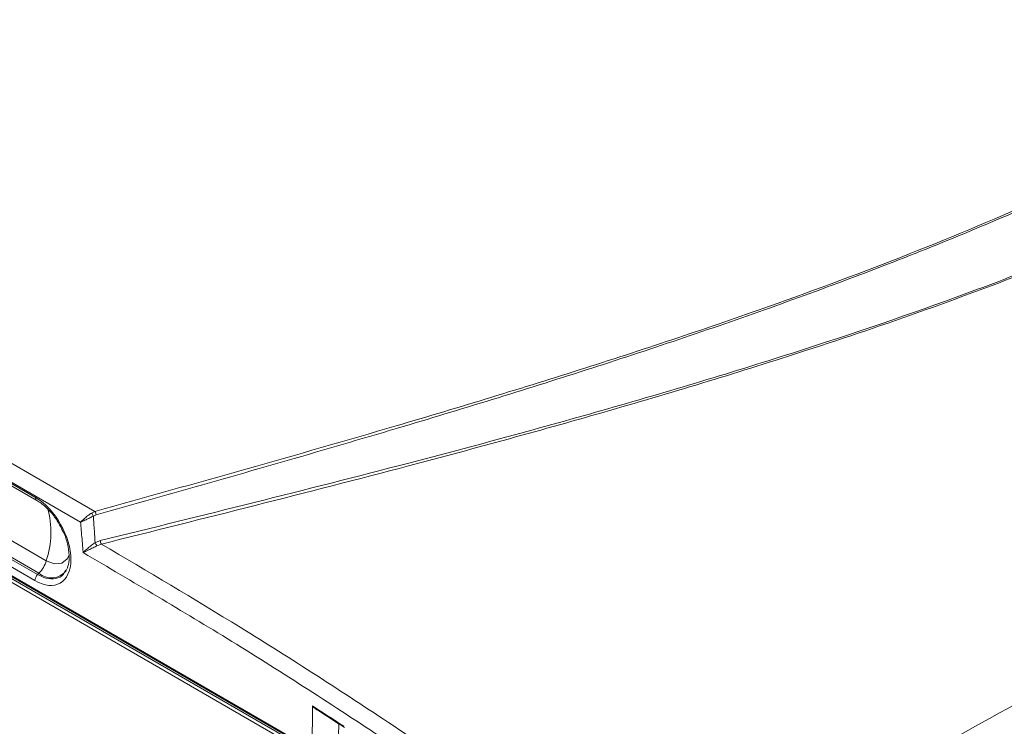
# Model space of a CAD drawing. Header units: millimetres. Extents: x 0 to 2100, y 0 to 1485.
# Tile 99 of 123: x 1403 to 1508, y 1123 to 1198. Entities that reach past the tile are written whole.
import ezdxf

# ---------------------------------------------------------------- set-up
doc = ezdxf.new("R2010")
doc.units = ezdxf.units.MM
doc.header["$LTSCALE"] = 5

msp = doc.modelspace()

# ---------------------------------------------------------------- linework, layer by layer
at = {"color": 7, "linetype": 'Continuous', "lineweight": 15}
for p, q in [((1300.21, 1209.25), (1410.64, 1145.5)), ((1409.11, 1144.34), (1299.29, 1207.74)), ((1308.05, 1192.42), (1461.86, 1103.63)), ((1461.68, 1103.32), (1307.88, 1192.11)), ((1342.43, 1182.68), (1404.3, 1146.97)), ((1342.56, 1182.39), (1404.43, 1146.67)), ((1335.73, 1176.76), (1433.84, 1120.12)), ((1335.79, 1176.62), (1433.9, 1119.98)), ((1343.58, 1175.94), (1405.45, 1140.23)), ((1404.67, 1138.9), (1342.8, 1174.62)), ((1404.24, 1138.12), (1342.37, 1173.83)), ((1342.66, 1174.48), (1404.53, 1138.76)), ((1410.28, 1145.32), (1410.64, 1145.5)), ((1410.77, 1145.12), (1410.48, 1145)), ((1410.67, 1142.16), (1411.21, 1142.38)), ((1411.33, 1142.01), (1410.86, 1141.84)), ((1404.53, 1138.76), (1404.67, 1138.9)), ((1407.45, 1139.08), (1407.55, 1139.24)), ((1433.87, 1124.75), (1433.84, 1120.12)), ((1436.65, 1121.58), (1436.66, 1122.84)), ((1436.66, 1122.68), (1436.72, 1122.8))]:
    msp.add_line(p, q, dxfattribs=at)
at = {"color": 8, "linetype": 'Continuous', "lineweight": 15, "flags": 128}
msp.add_lwpolyline([(1405.45, 1140.23), (1406.34, 1139.89), (1407.12, 1139.96), (1407.7, 1140.43), (1407.91, 1140.84)], dxfattribs=at)
at = {"color": 8, "linetype": 'Continuous', "lineweight": 15}
for centre, radius, start, end in [((1404.61, 1146.93), 0.31, 173.1759, 234.9031), ((1396.37, 1143.28), 9.58, 341.4225, 15.5233), ((1406, 1140.46), 2.05, 229.5242, 320.558)]:
    msp.add_arc(centre, radius, start, end, dxfattribs=at)
at = {"color": 7, "linetype": 'Continuous', "lineweight": 15}
for centre, radius, start, end in [((1409.16, 1144.41), 1.44, 24.0481, 39.1105), ((1410.06, 1145.09), 0.708, 2.931, 35.2828), ((1412.44, 1143.03), 1.98, 206.163, 216.9418), ((1411.98, 1142.42), 0.766, 182.5917, 212.3507), ((1402.44, 1141.11), 3.14, 315.3523, 343.7306), ((1405.22, 1138.06), 0.98, 134.5554, 176.7763)]:
    msp.add_arc(centre, radius, start, end, dxfattribs=at)
for centre, major_axis, start_param, end_param in [((1404.27, 1142.54), (-2.66, 4.69), 2.360722, 5.502314), ((1406.22, 652.09), (-293.15, 516.86), 5.437207, 5.445185)]:
    msp.add_ellipse(centre, major_axis=major_axis, ratio=0.582397, start_param=start_param, end_param=end_param, dxfattribs=at)
for points, knots in [([(1410.64, 1145.5), (1421.4, 1148.49), (1438.99, 1153.4), (1462.99, 1160.7), (1481.27, 1166.79), (1497.62, 1172.88), (1512.04, 1178.91), (1525.79, 1185.44), (1538.67, 1192.51), (1550.35, 1200.11), (1560.76, 1208.16), (1570.27, 1216.47), (1579.16, 1225.02), (1587.68, 1233.7), (1595.86, 1242.21), (1603.91, 1250.47), (1612, 1258.45), (1620.53, 1266.26), (1629.79, 1273.92), (1640.07, 1281.3), (1651.38, 1288.32), (1663.44, 1294.92), (1677.61, 1301.79), (1693.99, 1308.81), (1712.57, 1315.96), (1731.62, 1322.68), (1750.97, 1329.13), (1763.96, 1333.34), (1770.45, 1335.44)], [0, 0, 0, 0, 0.071885, 0.117566, 0.163238, 0.198848, 0.234595, 0.270327, 0.305954, 0.341464, 0.376023, 0.410615, 0.445278, 0.479972, 0.514617, 0.546709, 0.578818, 0.610898, 0.642952, 0.676192, 0.709505, 0.74284, 0.776109, 0.820816, 0.865559, 0.910369, 0.95521, 1, 1, 1, 1]), ([(1770.6, 1335.06), (1762.51, 1332.47), (1746.33, 1327.28), (1722.28, 1319.21), (1702.68, 1312.02), (1687.44, 1305.83), (1675.83, 1300.74), (1664.17, 1295.14), (1652.57, 1288.92), (1641.56, 1282.19), (1631.33, 1274.93), (1621.78, 1267.19), (1612.89, 1259.11), (1604.41, 1250.79), (1595.4, 1241.56), (1585.73, 1231.5), (1574.98, 1220.71), (1565.37, 1211.92), (1557.05, 1205.12), (1550.42, 1200.15), (1543.37, 1195.37), (1535.86, 1190.79), (1527.91, 1186.43), (1519.52, 1182.24), (1510.77, 1178.22), (1498.62, 1173.08), (1482.78, 1167.11), (1463.11, 1160.5), (1447.04, 1155.57), (1429.6, 1150.44), (1418.84, 1147.4), (1410.77, 1145.12)], [0, 0, 0, 0, 0.055816, 0.111645, 0.167627, 0.195715, 0.223801, 0.255367, 0.287022, 0.319033, 0.351784, 0.384542, 0.417982, 0.451573, 0.48518, 0.528367, 0.57156, 0.614867, 0.636616, 0.658363, 0.68019, 0.702017, 0.72407, 0.746124, 0.768715, 0.791307, 0.836726, 0.882377, 0.928106, 0.946058, 1, 1, 1, 1]), ([(1411.21, 1142.38), (1422.18, 1145.08), (1440.39, 1149.57), (1465.47, 1156.36), (1485.83, 1162.49), (1501.88, 1168), (1513.83, 1172.62), (1522.62, 1176.32), (1531.18, 1180.27), (1539.49, 1184.5), (1547.41, 1189.01), (1555.86, 1194.42), (1564.59, 1200.81), (1573.49, 1208.22), (1583.24, 1217.17), (1593.72, 1227.68), (1603.89, 1238.31), (1612.93, 1247.57), (1620.91, 1255.4), (1629.29, 1263.03), (1638.28, 1270.42), (1648.06, 1277.51), (1658.76, 1284.34), (1670.31, 1290.86), (1682.58, 1297.12), (1695.35, 1303.09), (1709.11, 1309.04), (1723.79, 1314.97), (1744.51, 1322.92), (1760.34, 1328.65), (1770.9, 1332.47)], [0, 0, 0, 0, 0.07178, 0.119207, 0.166705, 0.209806, 0.23146, 0.253114, 0.275224, 0.297332, 0.319688, 0.342044, 0.37315, 0.40438, 0.435844, 0.483231, 0.530627, 0.562264, 0.593911, 0.625114, 0.65631, 0.687869, 0.719428, 0.752119, 0.784813, 0.817787, 0.850763, 0.888029, 0.925321, 1, 1, 1, 1]), ([(1771.06, 1332.08), (1760.51, 1328.31), (1744.68, 1322.65), (1723.94, 1314.77), (1707.75, 1308.27), (1691.11, 1301.04), (1676.13, 1293.77), (1663.58, 1286.96), (1653.28, 1280.78), (1642.55, 1273.52), (1631.75, 1265.05), (1621.77, 1256.06), (1613.08, 1247.54), (1602.77, 1237), (1592.67, 1226.39), (1582.09, 1215.94), (1573.72, 1208.24), (1564.72, 1200.76), (1555.24, 1193.81), (1545.2, 1187.51), (1534.76, 1181.86), (1523.57, 1176.54), (1511.72, 1171.58), (1499.29, 1166.92), (1483.96, 1161.73), (1465.59, 1156.16), (1440.51, 1149.3), (1422.29, 1144.75), (1411.33, 1142.01)], [0, 0, 0, 0, 0.074562, 0.111881, 0.149197, 0.19311, 0.237014, 0.266768, 0.29654, 0.326282, 0.366008, 0.405911, 0.437419, 0.468929, 0.53197, 0.563433, 0.594891, 0.626582, 0.658263, 0.686904, 0.715586, 0.744241, 0.773898, 0.803579, 0.83325, 0.880684, 0.928211, 1, 1, 1, 1]), ([(1479.09, 1108.34), (1489.05, 1113.9), (1509.18, 1125.16), (1539.88, 1142.13), (1570.92, 1159.45), (1601.42, 1177.33), (1631.36, 1195.38), (1663.06, 1214.33), (1697.08, 1234.27), (1733.32, 1255.24), (1769.71, 1276.06), (1793.95, 1289.77), (1805.98, 1296.57)], [0, 0, 0, 0, 0.09022, 0.18253, 0.277185, 0.371533, 0.464531, 0.557207, 0.667016, 0.779215, 0.890478, 1, 1, 1, 1]), ([(1404.43, 1146.67), (1404.59, 1146.58), (1405.06, 1146.28), (1405.83, 1145.57), (1406.59, 1144.62), (1406.93, 1143.94), (1407.07, 1143.66)], [0, 0, 0, 0, 0.1608185, 0.4727258, 0.7870842, 1, 1, 1, 1]), ([(1409.11, 1144.34), (1409.12, 1144.34), (1409.12, 1144.35), (1409.13, 1144.36), (1409.16, 1144.39), (1409.19, 1144.43), (1409.32, 1144.55), (1409.54, 1144.76), (1409.92, 1145.07), (1410.17, 1145.24), (1410.28, 1145.32)], [0, 0, 0, 0, 0.004563, 0.014687, 0.043182, 0.128349, 0.132369, 0.481357, 0.761607, 1, 1, 1, 1]), ([(1410.48, 1145), (1410.35, 1144.93), (1410.09, 1144.79), (1409.65, 1144.58), (1409.37, 1144.45), (1409.22, 1144.39), (1409.17, 1144.37), (1409.13, 1144.35), (1409.12, 1144.35), (1409.12, 1144.34), (1409.11, 1144.34)], [0, 0, 0, 0, 0.238393, 0.518646, 0.867797, 0.871652, 0.956816, 0.985312, 0.995437, 1, 1, 1, 1]), ([(1409.39, 1141.1), (1409.37, 1141.26), (1409.31, 1142.06), (1409.22, 1143.14), (1409.14, 1144.06), (1409.11, 1144.34)], [0, 0, 0, 0, 0.153705, 0.734943, 1, 1, 1, 1]), ([(1410.48, 1145), (1410.51, 1144.48), (1410.58, 1143.53), (1410.64, 1142.58), (1410.67, 1142.16)], [0, 0, 0, 0, 0.548443, 1, 1, 1, 1]), ([(1407.07, 1143.66), (1407.15, 1143.53), (1407.45, 1143), (1407.75, 1142.01), (1407.94, 1140.82), (1407.87, 1139.81), (1407.66, 1139.38), (1407.57, 1139.18)], [0, 0, 0, 0, 0.077891, 0.316958, 0.554183, 0.788573, 1, 1, 1, 1]), ([(1409.39, 1141.1), (1409.39, 1141.1), (1409.41, 1141.12), (1409.54, 1141.26), (1409.82, 1141.51), (1410.25, 1141.86), (1410.54, 1142.07), (1410.67, 1142.16)], [0, 0, 0, 0, 0.004464, 0.077734, 0.467811, 0.765881, 1, 1, 1, 1]), ([(1411.33, 1142.01), (1416.27, 1139.09), (1426.66, 1132.96), (1441.39, 1123.45), (1455.52, 1113.83), (1464.18, 1107.53), (1468.51, 1104.37)], [0, 0, 0, 0, 0.258322, 0.54334, 0.771558, 1, 1, 1, 1]), ([(1410.86, 1141.84), (1410.73, 1141.77), (1410.41, 1141.6), (1409.92, 1141.35), (1409.58, 1141.19), (1409.42, 1141.11), (1409.39, 1141.1), (1409.39, 1141.1)], [0, 0, 0, 0, 0.234113, 0.532189, 0.922267, 0.995536, 1, 1, 1, 1]), ([(1467.61, 1102.86), (1467.03, 1103.29), (1462.41, 1106.7), (1453.72, 1112.92), (1440.18, 1122.16), (1425.4, 1131.69), (1414.67, 1137.99), (1409.39, 1141.1)], [0, 0, 0, 0, 0.030121, 0.239728, 0.449335, 0.728679, 1, 1, 1, 1]), ([(1433.94, 1124.61), (1433.92, 1124.62), (1433.89, 1124.64), (1433.88, 1124.69), (1433.87, 1124.73), (1433.87, 1124.75)], [0, 0, 0, 0, 0.330806, 0.77158, 1, 1, 1, 1]), ([(1433.93, 1124.61), (1434.2, 1124.43), (1435.31, 1123.72), (1436.42, 1122.99), (1437.26, 1122.45)], [0, 0, 0, 0, 0.242906, 1, 1, 1, 1])]:
    msp.add_open_spline(points, degree=3, knots=knots, dxfattribs=at)
at = {"color": 8, "linetype": 'Continuous', "lineweight": 15}
msp.add_open_spline([(1404.53, 1138.76), (1404.83, 1138.61), (1405.51, 1138.28), (1406.48, 1138.28), (1407.19, 1138.56), (1407.4, 1138.98), (1407.45, 1139.08)], degree=3, knots=[0, 0, 0, 0, 0.251179, 0.572746, 0.894314, 1, 1, 1, 1], dxfattribs=at)

doc.saveas('drawing.dxf')
